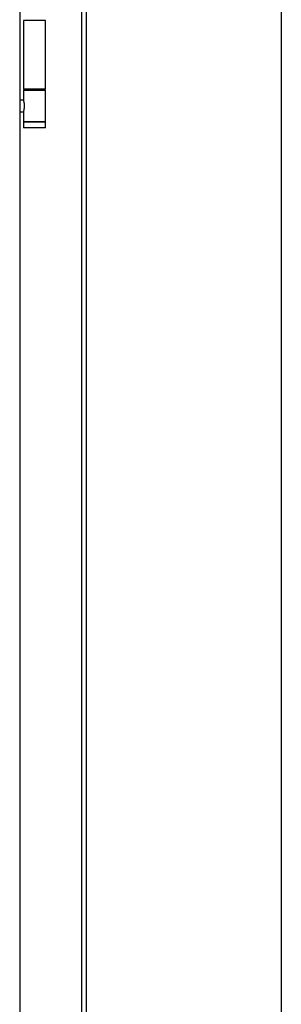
# Model space of a CAD drawing. Header units: millimetres. Extents: x -8500 to 4200, y 0 to 5940.
# Tile 168 of 256: x -4174 to -3993, y 2100 to 2779. Entities that reach past the tile are written whole.
import ezdxf

# ---------------------------------------------------------------- set-up
doc = ezdxf.new("R2010")
doc.units = ezdxf.units.MM
doc.layers.add('151', color=250, linetype='Continuous')

msp = doc.modelspace()

# ---------------------------------------------------------------- linework, layer by layer
at = {"layer": '151', "linetype": 'Continuous', "lineweight": -3}
for p, q in [((-3993.44, 3455.32), (-3993.44, 1235.32)), ((-4131.02, 1235.32), (-4131.02, 3315.24)), ((-4127.94, 1235.32), (-4127.94, 3318.32)), ((-4173.94, 3273.07), (-4173.94, 1245.07)), ((-4156.24, 2778.57), (-4171.24, 2778.57)), ((-4171.24, 2778.57), (-4171.24, 2731.07)), ((-4167.64, 2779.07), (-4167.64, 2778.57)), ((-4159.84, 2778.57), (-4159.84, 2779.07)), ((-4156.24, 2731.07), (-4156.24, 2778.57)), ((-4156.24, 2731.07), (-4171.24, 2731.07)), ((-4171.14, 2730.57), (-4171.24, 2730.47)), ((-4171.24, 2730.47), (-4171.24, 2723.25)), ((-4156.24, 2730.47), (-4171.24, 2730.47)), ((-4171.14, 2730.57), (-4156.34, 2730.57)), ((-4167.64, 2731.07), (-4167.64, 2730.57)), ((-4159.84, 2730.57), (-4159.84, 2731.07)), ((-4156.24, 2730.47), (-4156.34, 2730.57)), ((-4156.24, 2708.67), (-4156.24, 2730.47)), ((-4171.24, 2723.57), (-4173.94, 2723.57)), ((-4173.94, 2715.57), (-4171.24, 2715.57)), ((-4171.24, 2715.93), (-4171.24, 2708.67)), ((-4171.24, 2708.67), (-4171.14, 2708.57)), ((-4171.24, 2708.67), (-4156.24, 2708.67)), ((-4171.14, 2708.57), (-4171.24, 2708.47)), ((-4171.24, 2708.47), (-4171.24, 2704.67)), ((-4156.24, 2708.47), (-4171.24, 2708.47)), ((-4171.24, 2704.67), (-4171.14, 2704.57)), ((-4171.24, 2704.67), (-4156.24, 2704.67)), ((-4156.34, 2708.57), (-4171.14, 2708.57)), ((-4156.34, 2704.57), (-4171.14, 2704.57)), ((-4156.34, 2708.57), (-4156.24, 2708.67)), ((-4156.24, 2708.47), (-4156.34, 2708.57)), ((-4156.34, 2704.57), (-4156.24, 2704.67)), ((-4156.24, 2704.67), (-4156.24, 2708.47))]:
    msp.add_line(p, q, dxfattribs=at)
msp.add_open_spline([(-4171.24, 2723.25), (-4171.24, 2723.25), (-4171.24, 2723.25), (-4171.24, 2723.23), (-4171.24, 2723.19), (-4171.23, 2723.15), (-4171.23, 2723.05), (-4171.22, 2722.99), (-4171.2, 2722.85), (-4171.19, 2722.77), (-4171.17, 2722.67), (-4171.17, 2722.65), (-4171.16, 2722.61), (-4171.16, 2722.59), (-4171.14, 2722.53), (-4171.14, 2722.48), (-4171.11, 2722.35), (-4171.09, 2722.25), (-4171.05, 2722.06), (-4171.03, 2721.96), (-4171.01, 2721.8), (-4170.99, 2721.72), (-4170.98, 2721.64), (-4170.97, 2721.58), (-4170.96, 2721.55), (-4170.94, 2721.41), (-4170.92, 2721.29), (-4170.88, 2721.06), (-4170.87, 2720.94), (-4170.84, 2720.69), (-4170.82, 2720.56), (-4170.81, 2720.37), (-4170.8, 2720.3), (-4170.79, 2720.17), (-4170.79, 2720.1), (-4170.78, 2719.9), (-4170.77, 2719.64), (-4170.78, 2719.37), (-4170.78, 2719.18), (-4170.78, 2719.11), (-4170.79, 2719.01), (-4170.79, 2718.98), (-4170.8, 2718.91), (-4170.8, 2718.88), (-4170.81, 2718.71), (-4170.82, 2718.58), (-4170.85, 2718.33), (-4170.87, 2718.21), (-4170.89, 2718.03), (-4170.9, 2717.97), (-4170.91, 2717.88), (-4170.92, 2717.85), (-4170.93, 2717.79), (-4170.93, 2717.76), (-4170.96, 2717.61), (-4170.98, 2717.5), (-4171.01, 2717.29), (-4171.03, 2717.18), (-4171.06, 2717.03), (-4171.07, 2716.98), (-4171.09, 2716.91), (-4171.09, 2716.88), (-4171.1, 2716.84), (-4171.11, 2716.81), (-4171.13, 2716.7), (-4171.14, 2716.61), (-4171.17, 2716.44), (-4171.19, 2716.37), (-4171.21, 2716.22), (-4171.22, 2716.15), (-4171.23, 2716.05), (-4171.23, 2716.02), (-4171.23, 2715.96), (-4171.24, 2715.93), (-4171.24, 2715.9), (-4171.24, 2715.9), (-4171.24, 2715.89)], degree=3, knots=[0, 0, 0, 0, 0.002718, 0.002718, 0.01317, 0.034075, 0.034075, 0.075884, 0.075884, 0.117694, 0.117694, 0.128146, 0.128146, 0.138599, 0.138599, 0.159503, 0.159503, 0.201313, 0.201313, 0.243122, 0.243122, 0.264027, 0.274479, 0.274479, 0.284932, 0.284932, 0.326741, 0.326741, 0.368551, 0.368551, 0.41036, 0.41036, 0.431265, 0.431265, 0.45217, 0.45217, 0.493979, 0.535789, 0.535789, 0.556694, 0.556694, 0.567146, 0.567146, 0.577598, 0.577598, 0.619408, 0.619408, 0.661218, 0.661218, 0.682122, 0.682122, 0.692575, 0.692575, 0.703027, 0.703027, 0.744837, 0.744837, 0.786646, 0.786646, 0.807551, 0.807551, 0.818003, 0.818003, 0.828456, 0.828456, 0.870265, 0.870265, 0.912075, 0.912075, 0.953884, 0.953884, 0.974789, 0.974789, 0.995694, 0.995694, 1, 1, 1, 1], dxfattribs=at)

doc.saveas('drawing.dxf')
